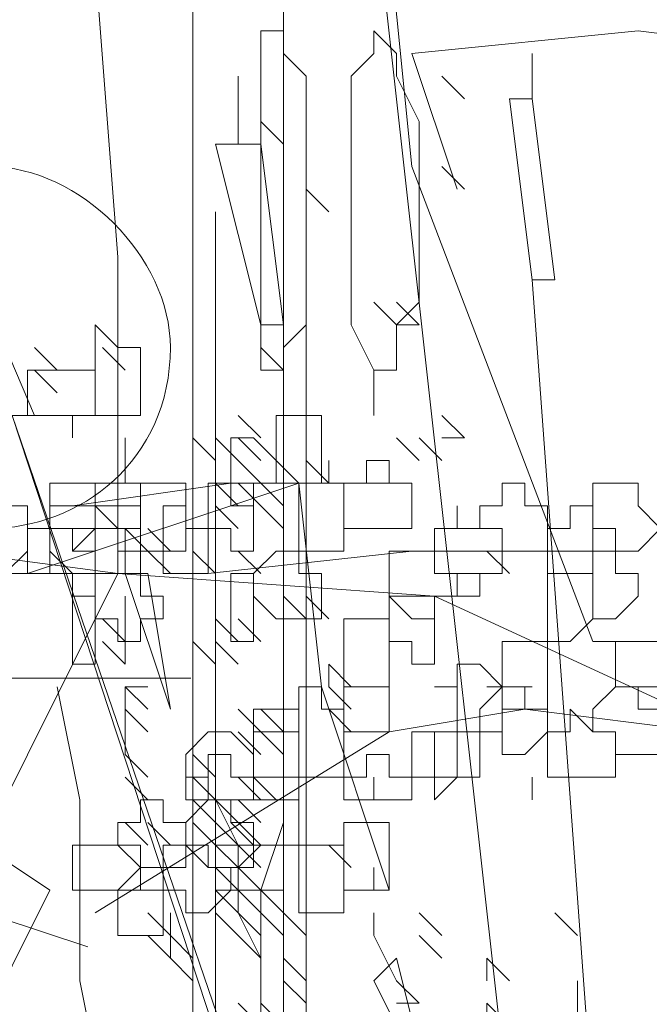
# Model space of a CAD drawing. Header units: millimetres. Extents: x 16698 to 93787, y -21104 to 39413.
# Tile 21 of 256: x 23123.8 to 23128.41, y 9750.85 to 9758.05. Entities that reach past the tile are written whole.
import ezdxf

# ---------------------------------------------------------------- set-up
doc = ezdxf.new("R2010")
doc.units = ezdxf.units.MM
doc.linetypes.add('HIDDEN', pattern=[9.525, 6.35, -3.175])
doc.layers.add('!MODUS_OPIS', color=3, linetype='Continuous', lineweight=13)
doc.layers.add('_MODUS - zielen', color=66, linetype='Continuous', lineweight=9)

msp = doc.modelspace()

# ---------------------------------------------------------------- linework, layer by layer
at = {"layer": '!MODUS_OPIS', "linetype": 'HIDDEN', "ltscale": 2}
msp.add_lwpolyline([(23639.40184, 9753.23322), (22997.375, 9753.23322)], dxfattribs=at)
at = {"layer": '_MODUS - zielen', "transparency": 33554687}
msp.add_line((23124.29758, 9751.26695), (23122.85758, 9751.74695), dxfattribs=at)
for points in [[(23127.99247, 9753.50207), (23126.66876, 9756.97681), (23126.5033, 9758.63144), (23126.99969, 9760.45154), (23127.82701, 9761.77525), (23128.48886, 9763.42988), (23128.65432, 9766.73915)], [(23124.51774, 9753.99846), (23124.51774, 9756.31495), (23124.35228, 9758.46598), (23123.85588, 9759.95515), (23123.85588, 9761.44432), (23122.36671, 9762.76803), (23120.87754, 9764.2572), (23119.38837, 9765.58091)], [(23125.06762, 9761.60978), (23125.06762, 9747.23322)], [(23125.72947, 9760.617), (23125.72947, 9747.23322)], [(23126.39132, 9758.96237), (23127.69456, 9747.23322)], [(23126.39132, 9758.96237), (23127.69456, 9747.23322)], [(23126.99969, 9756.81134), (23126.66876, 9757.80412), (23128.3234, 9757.96959), (23129.64711, 9757.80412), (23130.63989, 9756.64588), (23131.4672, 9755.15671)], [(23127.54957, 9757.80412), (23127.54957, 9757.4732), (23127.54957, 9757.4732)], [(23125.39854, 9757.63866), (23125.39854, 9757.14227), (23125.39854, 9757.14227)], [(23127.05318, 9757.4732), (23126.88771, 9757.63866), (23126.88771, 9757.63866)], [(23127.3841, 9757.4732), (23127.54957, 9756.14949), (23127.54957, 9756.14949)], [(23127.3841, 9757.4732), (23127.54957, 9757.4732), (23127.71503, 9756.14949), (23127.54957, 9756.14949)], [(23125.72947, 9757.14227), (23125.56401, 9757.30773), (23125.56401, 9757.30773)], [(23125.23308, 9757.14227), (23125.56401, 9755.81856), (23125.56401, 9755.81856)], [(23125.23308, 9757.14227), (23125.56401, 9757.14227), (23125.72947, 9755.81856), (23125.56401, 9755.81856)], [(23127.05318, 9756.81134), (23126.88771, 9756.97681), (23126.88771, 9756.97681)], [(23126.0604, 9756.64588), (23125.89493, 9756.81134), (23125.89493, 9756.81134)], [(23123.24752, 9756.64588), (23123.41298, 9756.31495), (23123.41298, 9756.31495), (23123.90937, 9755.15671), (23123.74391, 9755.15671)], [(23125.23308, 9756.64588), (23125.23308, 9747.23322)], [(23125.89493, 9756.64588), (23125.89493, 9747.23322)], [(23127.54957, 9756.14949), (23128.20198, 9747.23322)], [(23126.55679, 9755.81856), (23126.39132, 9755.98403), (23126.39132, 9755.98403)], [(23126.72225, 9755.81856), (23126.55679, 9755.98403), (23126.55679, 9755.98403)], [(23126.72225, 9755.81856), (23126.55679, 9755.98403), (23126.55679, 9755.98403)], [(23126.72225, 9755.81856), (23126.55679, 9755.98403), (23126.55679, 9755.98403)], [(23126.72225, 9755.81856), (23126.55679, 9755.81856), (23126.55679, 9755.81856)], [(23124.07484, 9755.48764), (23123.90937, 9755.6531), (23123.90937, 9755.6531)], [(23124.57123, 9755.48764), (23124.40576, 9755.6531), (23124.40576, 9755.6531)], [(23125.72947, 9755.48764), (23125.56401, 9755.6531), (23125.56401, 9755.6531)], [(23125.72947, 9755.48764), (23125.72947, 9755.6531), (23125.72947, 9755.6531)], [(23125.72947, 9755.48764), (23125.72947, 9755.6531), (23125.72947, 9755.6531)], [(23124.07484, 9755.32217), (23123.90937, 9755.48764), (23123.90937, 9755.48764)], [(23126.39132, 9755.32217), (23126.39132, 9755.48764), (23126.39132, 9755.48764)], [(23126.39132, 9755.15671), (23126.39132, 9755.32217), (23126.39132, 9755.32217)], [(23126.35032, 9747.23322), (23123.74391, 9755.15671), (23126.45458, 9747.23322)], [(23125.56401, 9754.99125), (23125.39854, 9755.15671), (23125.39854, 9755.15671)], [(23127.05318, 9754.99125), (23126.88771, 9755.15671), (23126.88771, 9755.15671)], [(23127.05318, 9754.99125), (23126.88771, 9755.15671), (23126.88771, 9755.15671)], [(23124.57123, 9754.82578), (23124.57123, 9754.99125), (23124.57123, 9754.99125)], [(23124.57123, 9754.82578), (23124.57123, 9754.99125), (23124.57123, 9754.99125)], [(23125.23308, 9754.82578), (23125.06762, 9754.99125), (23125.06762, 9754.99125)], [(23125.23308, 9754.82578), (23125.06762, 9754.99125), (23125.06762, 9754.99125)], [(23125.23308, 9754.82578), (23125.06762, 9754.99125), (23125.06762, 9754.99125)], [(23125.39854, 9754.82578), (23125.23308, 9754.99125), (23125.23308, 9754.99125)], [(23125.56401, 9754.82578), (23125.39854, 9754.99125), (23125.39854, 9754.99125)], [(23125.56401, 9754.82578), (23125.39854, 9754.99125), (23125.39854, 9754.99125)], [(23126.72225, 9754.82578), (23126.55679, 9754.99125), (23126.55679, 9754.99125)], [(23126.88771, 9754.82578), (23126.72225, 9754.99125), (23126.72225, 9754.99125)], [(23127.05318, 9754.99125), (23126.88771, 9754.99125), (23126.88771, 9754.99125)], [(23127.05318, 9754.99125), (23126.88771, 9754.99125), (23126.88771, 9754.99125)], [(23124.57123, 9754.66032), (23124.57123, 9754.82578), (23124.57123, 9754.82578)], [(23124.57123, 9754.66032), (23124.57123, 9754.82578), (23124.57123, 9754.82578)], [(23124.57123, 9754.66032), (23124.57123, 9754.82578), (23124.57123, 9754.82578)], [(23124.57123, 9754.66032), (23124.57123, 9754.82578), (23124.57123, 9754.82578)], [(23125.56401, 9754.66032), (23125.39854, 9754.82578), (23125.39854, 9754.82578)], [(23126.0604, 9754.66032), (23125.89493, 9754.82578), (23125.89493, 9754.82578)], [(23126.0604, 9754.66032), (23126.0604, 9754.82578), (23126.0604, 9754.82578)], [(23126.0604, 9754.66032), (23126.0604, 9754.82578), (23126.0604, 9754.82578)], [(23126.00691, 9753.17115), (23125.84145, 9754.66032), (23123.85588, 9753.99846)], [(23126.5033, 9754.66032), (23125.34506, 9754.66032), (23124.18681, 9754.49486)], [(23124.40576, 9754.66032), (23124.2403, 9754.66032), (23124.2403, 9754.66032)], [(23125.39854, 9754.49486), (23125.23308, 9754.66032), (23125.23308, 9754.66032)], [(23125.56401, 9754.66032), (23125.39854, 9754.66032), (23125.39854, 9754.66032)], [(23125.56401, 9754.49486), (23125.39854, 9754.66032), (23125.39854, 9754.66032)], [(23125.56401, 9754.49486), (23125.39854, 9754.66032), (23125.39854, 9754.66032)], [(23125.72947, 9754.49486), (23125.56401, 9754.66032), (23125.56401, 9754.66032)], [(23125.39854, 9754.32939), (23125.23308, 9754.49486), (23125.23308, 9754.49486)], [(23125.72947, 9754.32939), (23125.56401, 9754.49486), (23125.56401, 9754.49486)], [(23125.72947, 9754.32939), (23125.56401, 9754.49486), (23125.56401, 9754.49486)], [(23124.51774, 9753.99846), (23122.03579, 9754.32939), (23120.38115, 9753.17115)], [(23124.73669, 9754.16393), (23124.57123, 9754.32939), (23124.57123, 9754.32939)], [(23124.57123, 9754.32939), (23124.57123, 9753.99846), (23124.57123, 9753.99846)], [(23124.90215, 9754.16393), (23124.73669, 9754.32939), (23124.73669, 9754.32939)], [(23124.90215, 9754.16393), (23124.73669, 9754.32939), (23124.73669, 9754.32939)], [(23124.90215, 9754.16393), (23124.73669, 9754.32939), (23124.73669, 9754.32939)], [(23125.72947, 9754.16393), (23125.72947, 9754.32939), (23125.72947, 9754.32939)], [(23124.90215, 9753.99846), (23124.73669, 9754.16393), (23124.73669, 9754.16393)], [(23125.23308, 9753.99846), (23125.06762, 9754.16393), (23125.06762, 9754.16393)], [(23125.23308, 9753.99846), (23125.06762, 9754.16393), (23125.06762, 9754.16393)], [(23128.15793, 9754.16393), (23126.66876, 9754.16393), (23125.17959, 9753.99846)], [(23125.56401, 9753.99846), (23125.39854, 9754.16393), (23125.39854, 9754.16393)], [(23125.56401, 9753.99846), (23125.39854, 9754.16393), (23125.39854, 9754.16393)], [(23125.56401, 9753.99846), (23125.39854, 9754.16393), (23125.39854, 9754.16393)], [(23125.72947, 9753.99846), (23125.72947, 9754.16393), (23125.72947, 9754.16393)], [(23125.72947, 9753.99846), (23125.72947, 9754.16393), (23125.72947, 9754.16393)], [(23127.3841, 9753.99846), (23127.21864, 9754.16393), (23127.21864, 9754.16393)], [(23124.51774, 9753.99846), (23123.52496, 9752.0129), (23124.02135, 9751.68198), (23123.19403, 9750.02734), (23122.53218, 9749.03456)], [(23124.51774, 9753.99846), (23126.83423, 9753.833), (23128.98525, 9752.84022)], [(23124.57123, 9753.99846), (23124.90215, 9753.00568), (23124.90215, 9753.00568)], [(23124.57123, 9753.99846), (23124.73669, 9753.99846), (23124.90215, 9753.00568), (23124.90215, 9753.00568)], [(23124.57123, 9753.66754), (23124.57123, 9753.833), (23124.57123, 9753.833)], [(23125.89493, 9753.66754), (23125.72947, 9753.833), (23125.72947, 9753.833)], [(23125.89493, 9753.66754), (23125.72947, 9753.833), (23125.72947, 9753.833)], [(23126.0604, 9753.66754), (23125.89493, 9753.833), (23125.89493, 9753.833)], [(23126.0604, 9753.66754), (23125.89493, 9753.833), (23125.89493, 9753.833)], [(23124.57123, 9753.50207), (23124.40576, 9753.66754), (23124.40576, 9753.66754)], [(23124.57123, 9753.50207), (23124.57123, 9753.66754), (23124.57123, 9753.66754)], [(23124.57123, 9753.50207), (23124.57123, 9753.66754), (23124.57123, 9753.66754)], [(23124.57123, 9753.50207), (23124.57123, 9753.66754), (23124.57123, 9753.66754)], [(23125.39854, 9753.50207), (23125.23308, 9753.66754), (23125.23308, 9753.66754)], [(23125.56401, 9753.50207), (23125.39854, 9753.66754), (23125.39854, 9753.66754)], [(23125.56401, 9753.50207), (23125.39854, 9753.66754), (23125.39854, 9753.66754)], [(23125.56401, 9753.50207), (23125.39854, 9753.66754), (23125.39854, 9753.66754)], [(23124.57123, 9753.33661), (23124.40576, 9753.50207), (23124.40576, 9753.50207)], [(23124.57123, 9753.33661), (23124.57123, 9753.50207), (23124.57123, 9753.50207)], [(23124.57123, 9753.33661), (23124.57123, 9753.50207), (23124.57123, 9753.50207)], [(23125.23308, 9753.33661), (23125.06762, 9753.50207), (23125.06762, 9753.50207)], [(23125.39854, 9753.33661), (23125.23308, 9753.50207), (23125.23308, 9753.50207)], [(23125.39854, 9753.33661), (23125.23308, 9753.50207), (23125.23308, 9753.50207)], [(23127.99247, 9753.50207), (23129.31618, 9753.50207), (23129.31618, 9753.50207)], [(23126.22586, 9753.17115), (23126.0604, 9753.33661), (23126.0604, 9753.33661)], [(23126.0604, 9753.17115), (23126.0604, 9753.33661), (23126.0604, 9753.33661)], [(23126.22586, 9753.17115), (23126.0604, 9753.33661), (23126.0604, 9753.33661)], [(23124.87048, 9747.23322), (23124.73669, 9747.54539), (23124.73669, 9748.8691), (23124.40576, 9750.19281), (23124.2403, 9751.02012), (23124.2403, 9752.34383), (23124.07484, 9753.17115)], [(23124.73669, 9753.17115), (23124.57123, 9753.17115), (23124.57123, 9753.17115)], [(23124.57123, 9753.00568), (23124.57123, 9753.17115), (23124.57123, 9753.17115)], [(23124.73669, 9753.00568), (23124.57123, 9753.17115), (23124.57123, 9753.17115)], [(23124.73669, 9753.17115), (23124.57123, 9753.17115), (23124.57123, 9753.17115)], [(23124.57123, 9753.00568), (23124.57123, 9753.17115), (23124.57123, 9753.17115)], [(23124.73669, 9753.00568), (23124.57123, 9753.17115), (23124.57123, 9753.17115)], [(23124.73669, 9753.17115), (23124.57123, 9753.17115), (23124.57123, 9753.17115)], [(23124.57123, 9753.00568), (23124.57123, 9753.17115), (23124.57123, 9753.17115)], [(23124.73669, 9753.00568), (23124.57123, 9753.17115), (23124.57123, 9753.17115)], [(23124.73669, 9753.17115), (23124.57123, 9753.17115), (23124.57123, 9753.17115)], [(23124.57123, 9753.00568), (23124.57123, 9753.17115), (23124.57123, 9753.17115)], [(23124.73669, 9753.00568), (23124.57123, 9753.17115), (23124.57123, 9753.17115)], [(23126.5033, 9751.68198), (23126.00691, 9753.17115), (23126.00691, 9753.17115)], [(23126.22586, 9753.00568), (23126.0604, 9753.17115), (23126.0604, 9753.17115)], [(23127.3841, 9753.17115), (23127.21864, 9753.17115), (23127.21864, 9753.17115)], [(23127.54957, 9753.17115), (23127.3841, 9753.17115), (23127.3841, 9753.17115)], [(23127.54957, 9753.17115), (23127.3841, 9753.17115), (23127.3841, 9753.17115)], [(23127.49608, 9753.00568), (23126.5033, 9752.84022), (23124.35228, 9751.51651)], [(23124.73669, 9752.84022), (23124.57123, 9753.00568), (23124.57123, 9753.00568)], [(23124.57123, 9752.84022), (23124.57123, 9753.00568), (23124.57123, 9753.00568)], [(23125.56401, 9752.84022), (23125.39854, 9753.00568), (23125.39854, 9753.00568)], [(23125.56401, 9752.84022), (23125.39854, 9753.00568), (23125.39854, 9753.00568)], [(23125.56401, 9752.84022), (23125.39854, 9753.00568), (23125.39854, 9753.00568)], [(23125.72947, 9752.84022), (23125.56401, 9753.00568), (23125.56401, 9753.00568)], [(23125.72947, 9752.84022), (23125.56401, 9753.00568), (23125.56401, 9753.00568)], [(23126.22586, 9752.84022), (23126.0604, 9753.00568), (23126.0604, 9753.00568)], [(23126.22586, 9752.84022), (23126.0604, 9753.00568), (23126.0604, 9753.00568)], [(23128.81979, 9752.84022), (23127.49608, 9753.00568), (23127.49608, 9753.00568)], [(23124.57123, 9752.67476), (23124.57123, 9752.84022), (23124.57123, 9752.84022)], [(23125.56401, 9752.67476), (23125.39854, 9752.84022), (23125.39854, 9752.84022)], [(23125.72947, 9752.67476), (23125.56401, 9752.84022), (23125.56401, 9752.84022)], [(23125.72947, 9752.67476), (23125.56401, 9752.84022), (23125.56401, 9752.84022)], [(23124.73669, 9752.50929), (23124.57123, 9752.67476), (23124.57123, 9752.67476)], [(23124.73669, 9752.50929), (23124.57123, 9752.67476), (23124.57123, 9752.67476)], [(23125.23308, 9752.50929), (23125.06762, 9752.67476), (23125.06762, 9752.67476)], [(23125.23308, 9752.50929), (23125.06762, 9752.67476), (23125.06762, 9752.67476)], [(23125.23308, 9752.50929), (23125.06762, 9752.67476), (23125.06762, 9752.67476)], [(23124.73669, 9752.34383), (23124.57123, 9752.50929), (23124.57123, 9752.50929)], [(23125.23308, 9752.34383), (23125.06762, 9752.50929), (23125.06762, 9752.50929)], [(23125.56401, 9751.18559), (23125.39854, 9751.51651), (23125.39854, 9751.84744), (23125.39854, 9752.0129), (23125.23308, 9752.34383), (23125.23308, 9752.50929), (23125.23308, 9752.50929)], [(23125.56401, 9752.34383), (23125.39854, 9752.50929), (23125.39854, 9752.50929)], [(23125.56401, 9752.34383), (23125.39854, 9752.50929), (23125.39854, 9752.50929)], [(23125.56401, 9752.34383), (23125.39854, 9752.50929), (23125.39854, 9752.50929)], [(23126.39132, 9752.34383), (23126.39132, 9752.50929), (23126.39132, 9752.50929)], [(23127.54957, 9752.34383), (23127.54957, 9752.50929), (23127.54957, 9752.50929)], [(23125.23308, 9752.34383), (23125.06762, 9752.34383), (23125.06762, 9752.34383)], [(23125.23308, 9752.34383), (23125.06762, 9752.34383), (23125.06762, 9752.34383)], [(23125.23308, 9752.17837), (23125.06762, 9752.34383), (23125.06762, 9752.34383)], [(23125.23308, 9752.17837), (23125.06762, 9752.34383), (23125.06762, 9752.34383)], [(23125.23308, 9752.17837), (23125.06762, 9752.34383), (23125.06762, 9752.34383)], [(23125.23308, 9752.17837), (23125.06762, 9752.34383), (23125.06762, 9752.34383)], [(23125.39854, 9752.34383), (23125.23308, 9752.34383), (23125.23308, 9752.34383)], [(23125.39854, 9752.17837), (23125.23308, 9752.34383), (23125.23308, 9752.34383)], [(23125.39854, 9752.17837), (23125.23308, 9752.34383), (23125.23308, 9752.34383)], [(23125.56401, 9752.34383), (23125.39854, 9752.34383), (23125.39854, 9752.34383)], [(23125.56401, 9752.17837), (23125.39854, 9752.34383), (23125.39854, 9752.34383)], [(23125.56401, 9752.34383), (23125.39854, 9752.34383), (23125.39854, 9752.34383)], [(23125.56401, 9752.17837), (23125.39854, 9752.34383), (23125.39854, 9752.34383)], [(23125.56401, 9752.17837), (23125.39854, 9752.34383), (23125.39854, 9752.34383)], [(23124.73669, 9752.0129), (23124.57123, 9752.17837), (23124.57123, 9752.17837)], [(23124.73669, 9752.0129), (23124.57123, 9752.17837), (23124.57123, 9752.17837)], [(23124.90215, 9752.0129), (23124.73669, 9752.17837), (23124.73669, 9752.17837)], [(23124.90215, 9752.0129), (23124.73669, 9752.17837), (23124.73669, 9752.17837)], [(23124.90215, 9752.0129), (23124.73669, 9752.17837), (23124.73669, 9752.17837)], [(23125.23308, 9752.0129), (23125.06762, 9752.17837), (23125.06762, 9752.17837)], [(23125.23308, 9752.0129), (23125.06762, 9752.17837), (23125.06762, 9752.17837)], [(23125.23308, 9750.19281), (23125.56401, 9750.52373), (23125.56401, 9750.85466), (23125.56401, 9751.02012), (23125.56401, 9751.35105), (23125.56401, 9751.68198), (23125.72947, 9752.17837)], [(23125.39854, 9752.0129), (23125.23308, 9752.17837), (23125.23308, 9752.17837)], [(23125.39854, 9752.0129), (23125.23308, 9752.17837), (23125.23308, 9752.17837)], [(23125.39854, 9752.0129), (23125.23308, 9752.17837), (23125.23308, 9752.17837)], [(23125.56401, 9752.0129), (23125.39854, 9752.17837), (23125.39854, 9752.17837)], [(23125.56401, 9752.0129), (23125.39854, 9752.17837), (23125.39854, 9752.17837)], [(23125.56401, 9752.0129), (23125.39854, 9752.17837), (23125.39854, 9752.17837)], [(23125.72947, 9752.0129), (23125.72947, 9752.17837), (23125.72947, 9752.17837)], [(23125.39854, 9752.0129), (23125.23308, 9752.0129), (23125.23308, 9752.0129)], [(23125.39854, 9751.84744), (23125.23308, 9752.0129), (23125.23308, 9752.0129)], [(23125.56401, 9752.0129), (23125.39854, 9752.0129), (23125.39854, 9752.0129)], [(23125.56401, 9751.84744), (23125.39854, 9752.0129), (23125.39854, 9752.0129)], [(23125.39854, 9751.84744), (23125.56401, 9752.0129), (23125.56401, 9752.0129)], [(23125.56401, 9752.0129), (23125.39854, 9752.0129), (23125.39854, 9752.0129)], [(23125.72947, 9752.0129), (23125.56401, 9752.0129), (23125.56401, 9752.0129)], [(23126.22586, 9751.84744), (23126.0604, 9752.0129), (23126.0604, 9752.0129)], [(23125.39854, 9751.68198), (23125.23308, 9751.84744), (23125.23308, 9751.84744)], [(23125.39854, 9751.68198), (23125.23308, 9751.84744), (23125.23308, 9751.84744)], [(23125.56401, 9751.68198), (23125.39854, 9751.84744), (23125.39854, 9751.84744)], [(23126.39132, 9751.68198), (23126.39132, 9751.84744), (23126.39132, 9751.84744)], [(23124.90215, 9751.68198), (23124.73669, 9751.68198), (23124.73669, 9751.68198)], [(23125.39854, 9751.68198), (23125.23308, 9751.68198), (23125.23308, 9751.68198)], [(23125.39854, 9751.51651), (23125.23308, 9751.68198), (23125.23308, 9751.68198)], [(23125.39854, 9751.68198), (23125.23308, 9751.68198), (23125.23308, 9751.68198)], [(23125.56401, 9751.68198), (23125.39854, 9751.68198), (23125.39854, 9751.68198)], [(23125.56401, 9751.51651), (23125.39854, 9751.68198), (23125.39854, 9751.68198)], [(23125.56401, 9751.68198), (23125.39854, 9751.68198), (23125.39854, 9751.68198)], [(23125.56401, 9751.51651), (23125.39854, 9751.68198), (23125.39854, 9751.68198)], [(23125.56401, 9751.68198), (23125.39854, 9751.68198), (23125.39854, 9751.68198)], [(23125.72947, 9751.68198), (23125.56401, 9751.68198), (23125.56401, 9751.68198)], [(23125.72947, 9751.51651), (23125.56401, 9751.68198), (23125.56401, 9751.68198)], [(23124.90215, 9751.35105), (23124.73669, 9751.51651), (23124.73669, 9751.51651)], [(23124.90215, 9751.35105), (23124.90215, 9751.51651), (23124.90215, 9751.51651)], [(23125.39854, 9751.35105), (23125.23308, 9751.51651), (23125.23308, 9751.51651)], [(23125.56401, 9751.35105), (23125.39854, 9751.51651), (23125.39854, 9751.51651)], [(23125.56401, 9751.35105), (23125.39854, 9751.51651), (23125.39854, 9751.51651)], [(23125.56401, 9751.35105), (23125.39854, 9751.51651), (23125.39854, 9751.51651)], [(23125.56401, 9751.35105), (23125.39854, 9751.51651), (23125.39854, 9751.51651)], [(23125.56401, 9751.35105), (23125.39854, 9751.51651), (23125.39854, 9751.51651)], [(23125.56401, 9751.35105), (23125.39854, 9751.51651), (23125.39854, 9751.51651)], [(23125.56401, 9751.35105), (23125.39854, 9751.51651), (23125.39854, 9751.51651)], [(23125.72947, 9751.35105), (23125.56401, 9751.51651), (23125.56401, 9751.51651)], [(23125.72947, 9751.35105), (23125.56401, 9751.51651), (23125.56401, 9751.51651)], [(23125.72947, 9751.35105), (23125.56401, 9751.51651), (23125.56401, 9751.51651)], [(23125.89493, 9751.35105), (23125.72947, 9751.51651), (23125.72947, 9751.51651)], [(23125.89493, 9751.35105), (23125.72947, 9751.51651), (23125.72947, 9751.51651)], [(23125.89493, 9751.35105), (23125.72947, 9751.51651), (23125.72947, 9751.51651)], [(23126.39132, 9751.35105), (23126.39132, 9751.51651), (23126.39132, 9751.51651)], [(23126.88771, 9751.35105), (23126.72225, 9751.51651), (23126.72225, 9751.51651)], [(23127.88049, 9751.35105), (23127.71503, 9751.51651), (23127.71503, 9751.51651)], [(23127.88049, 9751.35105), (23127.71503, 9751.51651), (23127.71503, 9751.51651)], [(23127.88049, 9751.35105), (23127.71503, 9751.51651), (23127.71503, 9751.51651)], [(23127.88049, 9751.35105), (23127.71503, 9751.51651), (23127.71503, 9751.51651)], [(23127.88049, 9751.35105), (23127.71503, 9751.51651), (23127.71503, 9751.51651)], [(23127.88049, 9751.35105), (23127.71503, 9751.51651), (23127.71503, 9751.51651)], [(23127.88049, 9751.35105), (23127.71503, 9751.51651), (23127.71503, 9751.51651)], [(23127.88049, 9751.35105), (23127.71503, 9751.51651), (23127.71503, 9751.51651)], [(23127.88049, 9751.35105), (23127.71503, 9751.51651), (23127.71503, 9751.51651)], [(23127.88049, 9751.35105), (23127.71503, 9751.51651), (23127.71503, 9751.51651)], [(23127.88049, 9751.35105), (23127.71503, 9751.51651), (23127.71503, 9751.51651)], [(23127.88049, 9751.35105), (23127.71503, 9751.51651), (23127.71503, 9751.51651)], [(23124.90215, 9751.18559), (23124.73669, 9751.35105), (23124.73669, 9751.35105)], [(23124.90215, 9751.18559), (23124.90215, 9751.35105), (23124.90215, 9751.35105)], [(23125.06762, 9751.18559), (23124.90215, 9751.35105), (23124.90215, 9751.35105)], [(23124.90215, 9751.18559), (23124.90215, 9751.35105), (23124.90215, 9751.35105)], [(23125.06762, 9751.18559), (23124.90215, 9751.35105), (23124.90215, 9751.35105)], [(23125.06762, 9751.18559), (23124.90215, 9751.35105), (23124.90215, 9751.35105)], [(23125.56401, 9751.18559), (23125.39854, 9751.35105), (23125.39854, 9751.35105)], [(23126.39132, 9751.35105), (23126.55679, 9751.02012), (23126.55679, 9751.02012)], [(23126.88771, 9751.18559), (23126.72225, 9751.35105), (23126.72225, 9751.35105)], [(23125.06762, 9751.02012), (23124.90215, 9751.18559), (23124.90215, 9751.18559)], [(23125.89493, 9751.02012), (23125.72947, 9751.18559), (23125.72947, 9751.18559)], [(23125.89493, 9751.02012), (23125.72947, 9751.18559), (23125.72947, 9751.18559)], [(23126.39132, 9751.02012), (23126.55679, 9751.18559), (23126.72225, 9750.52373), (23126.72225, 9750.35827)], [(23127.3841, 9751.02012), (23127.21864, 9751.18559), (23127.21864, 9751.18559)], [(23127.3841, 9751.02012), (23127.21864, 9751.18559), (23127.21864, 9751.18559)], [(23127.3841, 9751.02012), (23127.21864, 9751.18559), (23127.21864, 9751.18559)], [(23127.21864, 9751.02012), (23127.21864, 9751.18559), (23127.21864, 9751.18559)], [(23127.3841, 9751.02012), (23127.21864, 9751.18559), (23127.21864, 9751.18559)], [(23125.89493, 9750.85466), (23125.72947, 9751.02012), (23125.72947, 9751.02012)], [(23126.39132, 9751.02012), (23126.72225, 9750.35827), (23126.72225, 9750.35827)], [(23126.72225, 9750.85466), (23126.55679, 9751.02012), (23126.55679, 9751.02012)], [(23126.72225, 9750.85466), (23126.55679, 9751.02012), (23126.55679, 9751.02012)], [(23127.88049, 9751.02012), (23127.88049, 9747.37993), (23127.88049, 9747.37993)], [(23125.56401, 9750.6892), (23125.39854, 9750.85466), (23125.39854, 9750.85466)], [(23125.72947, 9750.6892), (23125.56401, 9750.85466), (23125.56401, 9750.85466)], [(23126.72225, 9750.85466), (23126.55679, 9750.85466), (23126.55679, 9750.85466)], [(23127.3841, 9750.6892), (23127.21864, 9750.85466), (23127.21864, 9750.85466)], [(23127.21864, 9750.6892), (23127.21864, 9750.85466), (23127.21864, 9750.85466)], [(23127.3841, 9750.6892), (23127.21864, 9750.85466), (23127.21864, 9750.85466)]]:
    msp.add_lwpolyline(points, dxfattribs=at)
for points in [[(23125.72947, 9757.96959), (23125.56401, 9757.96959), (23125.56401, 9757.80412), (23125.56401, 9757.63866), (23125.56401, 9757.4732), (23125.56401, 9757.30773), (23125.56401, 9756.97681), (23125.56401, 9756.64588), (23125.56401, 9756.48042), (23125.56401, 9756.31495), (23125.56401, 9755.98403), (23125.56401, 9755.81856), (23125.56401, 9755.6531), (23125.56401, 9755.48764), (23125.72947, 9755.48764), (23125.72947, 9755.48764), (23125.72947, 9755.48764), (23125.72947, 9755.6531), (23125.89493, 9755.81856), (23125.89493, 9755.98403), (23125.89493, 9756.31495), (23125.89493, 9756.48042), (23125.89493, 9756.64588), (23125.89493, 9756.97681), (23125.89493, 9757.30773), (23125.89493, 9757.4732), (23125.89493, 9757.63866), (23125.72947, 9757.80412)], [(23126.39132, 9757.96959), (23126.39132, 9757.96959), (23126.39132, 9757.80412), (23126.39132, 9757.80412), (23126.22586, 9757.63866), (23126.22586, 9757.30773), (23126.22586, 9757.14227), (23126.22586, 9756.97681), (23126.22586, 9756.64588), (23126.22586, 9756.31495), (23126.22586, 9756.14949), (23126.22586, 9755.98403), (23126.22586, 9755.81856), (23126.39132, 9755.48764), (23126.39132, 9755.48764), (23126.39132, 9755.32217), (23126.39132, 9755.48764), (23126.55679, 9755.48764), (23126.55679, 9755.48764), (23126.55679, 9755.81856), (23126.72225, 9755.98403), (23126.72225, 9756.14949), (23126.72225, 9756.31495), (23126.72225, 9756.64588), (23126.72225, 9756.97681), (23126.72225, 9757.14227), (23126.72225, 9757.30773), (23126.55679, 9757.63866), (23126.55679, 9757.80412), (23126.55679, 9757.80412)], [(23124.35228, 9755.6531), (23124.35228, 9755.6531), (23124.35228, 9755.48764), (23124.35228, 9755.48764), (23124.35228, 9755.32217), (23124.35228, 9755.32217), (23124.35228, 9755.15671), (23124.51774, 9755.15671), (23124.6832, 9755.15671), (23124.6832, 9755.32217), (23124.6832, 9755.48764), (23124.6832, 9755.48764), (23124.6832, 9755.6531), (23124.51774, 9755.6531), (23124.35228, 9755.81856)], [(23124.02135, 9755.48764), (23124.02135, 9755.48764), (23123.85588, 9755.48764), (23123.85588, 9755.32217), (23123.85588, 9755.15671), (23124.02135, 9755.15671), (23124.02135, 9755.15671), (23124.18681, 9755.15671), (23124.18681, 9754.99125), (23124.18681, 9754.99125), (23124.18681, 9755.15671), (23124.35228, 9755.15671), (23124.35228, 9755.15671), (23124.35228, 9755.32217), (23124.35228, 9755.48764), (23124.18681, 9755.48764), (23124.18681, 9755.48764), (23124.18681, 9755.48764)], [(23125.84145, 9755.15671), (23125.67598, 9755.15671), (23125.67598, 9754.99125), (23125.67598, 9754.99125), (23125.67598, 9754.82578), (23125.84145, 9754.66032), (23125.84145, 9754.66032), (23126.00691, 9754.66032), (23126.00691, 9754.82578), (23126.00691, 9754.99125), (23126.00691, 9754.99125), (23126.00691, 9755.15671)], [(23125.34506, 9754.99125), (23125.34506, 9754.99125), (23125.34506, 9754.99125), (23125.34506, 9754.82578), (23125.34506, 9754.66032), (23125.34506, 9754.66032), (23125.34506, 9754.49486), (23125.51052, 9754.49486), (23125.51052, 9754.49486), (23125.51052, 9754.66032), (23125.67598, 9754.66032), (23125.67598, 9754.66032), (23125.67598, 9754.82578), (23125.51052, 9754.99125), (23125.51052, 9754.99125)], [(23126.33784, 9754.82578), (23126.33784, 9754.66032), (23126.17237, 9754.66032), (23126.17237, 9754.66032), (23126.17237, 9754.49486), (23126.17237, 9754.32939), (23126.33784, 9754.32939), (23126.33784, 9754.32939), (23126.5033, 9754.32939), (23126.5033, 9754.32939), (23126.5033, 9754.32939), (23126.66876, 9754.32939), (23126.66876, 9754.49486), (23126.66876, 9754.66032), (23126.5033, 9754.66032), (23126.5033, 9754.66032), (23126.5033, 9754.66032), (23126.5033, 9754.82578)], [(23123.52496, 9754.66032), (23123.52496, 9754.49486), (23123.52496, 9754.32939), (23123.52496, 9754.32939), (23123.52496, 9754.16393), (23123.52496, 9754.16393), (23123.52496, 9753.99846), (23123.69042, 9753.99846), (23123.85588, 9754.16393), (23123.85588, 9754.32939), (23123.85588, 9754.32939), (23123.85588, 9754.49486), (23123.69042, 9754.49486), (23123.69042, 9754.66032)], [(23124.18681, 9754.66032), (23124.02135, 9754.66032), (23124.02135, 9754.66032), (23124.02135, 9754.49486), (23124.02135, 9754.32939), (23124.18681, 9754.32939), (23124.18681, 9754.32939), (23124.18681, 9754.16393), (23124.35228, 9754.32939), (23124.35228, 9754.32939), (23124.35228, 9754.49486), (23124.35228, 9754.49486), (23124.35228, 9754.66032)], [(23124.35228, 9754.66032), (23124.35228, 9754.66032), (23124.35228, 9754.66032), (23124.35228, 9754.49486), (23124.35228, 9754.32939), (23124.35228, 9754.32939), (23124.35228, 9754.32939), (23124.51774, 9754.32939), (23124.51774, 9754.16393), (23124.6832, 9754.16393), (23124.6832, 9754.32939), (23124.6832, 9754.32939), (23124.6832, 9754.32939), (23124.6832, 9754.49486), (23124.6832, 9754.66032), (23124.6832, 9754.66032), (23124.51774, 9754.66032)], [(23124.6832, 9754.66032), (23124.6832, 9754.66032), (23124.6832, 9754.49486), (23124.6832, 9754.32939), (23124.6832, 9754.32939), (23124.6832, 9754.16393), (23124.84867, 9754.16393), (23125.01413, 9754.16393), (23125.01413, 9754.32939), (23125.01413, 9754.32939), (23125.01413, 9754.32939), (23125.01413, 9754.32939), (23125.01413, 9754.49486), (23125.01413, 9754.66032), (23124.84867, 9754.66032)], [(23125.34506, 9754.66032), (23125.17959, 9754.66032), (23125.17959, 9754.49486), (23125.17959, 9754.32939), (23125.17959, 9754.32939), (23125.34506, 9754.32939), (23125.34506, 9754.16393), (23125.34506, 9754.16393), (23125.51052, 9754.16393), (23125.51052, 9754.32939), (23125.51052, 9754.32939), (23125.51052, 9754.32939), (23125.51052, 9754.49486), (23125.51052, 9754.49486), (23125.51052, 9754.66032)], [(23125.84145, 9754.66032), (23125.84145, 9754.49486), (23125.84145, 9754.32939), (23125.84145, 9754.32939), (23125.84145, 9754.16393), (23126.00691, 9754.16393), (23126.17237, 9754.16393), (23126.17237, 9754.16393), (23126.17237, 9754.32939), (23126.17237, 9754.32939), (23126.17237, 9754.49486), (23126.17237, 9754.66032), (23126.00691, 9754.66032)], [(23127.33062, 9754.66032), (23127.33062, 9754.49486), (23127.16515, 9754.49486), (23127.16515, 9754.32939), (23127.33062, 9754.32939), (23127.33062, 9754.16393), (23127.33062, 9754.16393), (23127.49608, 9754.16393), (23127.66154, 9754.16393), (23127.66154, 9754.32939), (23127.66154, 9754.32939), (23127.66154, 9754.49486), (23127.49608, 9754.49486), (23127.49608, 9754.66032)], [(23128.15793, 9754.66032), (23127.99247, 9754.66032), (23127.99247, 9754.49486), (23127.99247, 9754.32939), (23127.99247, 9754.32939), (23128.15793, 9754.32939), (23128.15793, 9754.16393), (23128.15793, 9754.16393), (23128.3234, 9754.16393), (23128.48886, 9754.32939), (23128.48886, 9754.32939), (23128.3234, 9754.49486), (23128.3234, 9754.66032)], [(23123.69042, 9754.49486), (23123.69042, 9754.32939), (23123.52496, 9754.32939), (23123.52496, 9754.32939), (23123.69042, 9754.16393), (23123.69042, 9753.99846), (23123.85588, 9753.99846), (23123.85588, 9753.99846), (23124.02135, 9753.99846), (23124.02135, 9754.16393), (23124.02135, 9754.32939), (23124.02135, 9754.32939), (23123.85588, 9754.32939), (23123.85588, 9754.49486), (23123.85588, 9754.49486)], [(23124.18681, 9754.49486), (23124.02135, 9754.49486), (23124.02135, 9754.32939), (23124.02135, 9754.32939), (23124.02135, 9754.16393), (23124.18681, 9753.99846), (23124.18681, 9753.99846), (23124.35228, 9753.99846), (23124.35228, 9754.16393), (23124.35228, 9754.16393), (23124.35228, 9754.32939), (23124.35228, 9754.32939), (23124.35228, 9754.49486)], [(23124.35228, 9754.32939), (23124.18681, 9754.32939), (23124.18681, 9754.16393), (23124.35228, 9754.16393), (23124.35228, 9753.99846), (23124.35228, 9753.99846), (23124.51774, 9753.99846), (23124.6832, 9753.99846), (23124.6832, 9754.16393), (23124.6832, 9754.32939), (23124.51774, 9754.32939), (23124.35228, 9754.49486)], [(23124.35228, 9754.49486), (23124.35228, 9754.49486), (23124.35228, 9754.32939), (23124.35228, 9754.32939), (23124.35228, 9754.16393), (23124.35228, 9753.99846), (23124.51774, 9753.99846), (23124.6832, 9753.99846), (23124.6832, 9754.16393), (23124.6832, 9754.32939), (23124.6832, 9754.32939), (23124.6832, 9754.49486), (23124.51774, 9754.49486)], [(23125.01413, 9754.49486), (23124.84867, 9754.49486), (23124.84867, 9754.32939), (23124.84867, 9754.32939), (23124.84867, 9754.16393), (23124.84867, 9753.99846), (23125.01413, 9753.99846), (23125.01413, 9753.99846), (23125.01413, 9753.99846), (23125.01413, 9753.99846), (23125.17959, 9753.99846), (23125.17959, 9754.16393), (23125.17959, 9754.32939), (23125.17959, 9754.32939), (23125.01413, 9754.32939)], [(23126.99969, 9754.32939), (23126.83423, 9754.32939), (23126.83423, 9754.32939), (23126.83423, 9754.16393), (23126.83423, 9753.99846), (23126.99969, 9753.99846), (23126.99969, 9753.99846), (23126.99969, 9753.99846), (23127.16515, 9753.99846), (23127.16515, 9753.99846), (23127.33062, 9753.99846), (23127.33062, 9754.16393), (23127.33062, 9754.32939), (23127.16515, 9754.32939), (23127.16515, 9754.32939), (23126.99969, 9754.32939), (23126.99969, 9754.49486), (23126.99969, 9754.49486)], [(23127.82701, 9754.32939), (23127.66154, 9754.32939), (23127.66154, 9754.32939), (23127.66154, 9754.16393), (23127.66154, 9753.99846), (23127.82701, 9753.99846), (23127.82701, 9753.99846), (23127.99247, 9753.99846), (23127.99247, 9753.99846), (23127.99247, 9753.99846), (23127.99247, 9754.16393), (23127.99247, 9754.32939), (23127.99247, 9754.32939), (23127.99247, 9754.32939), (23127.99247, 9754.49486), (23127.82701, 9754.49486)], [(23124.02135, 9754.32939), (23124.02135, 9754.32939), (23123.85588, 9754.32939), (23123.85588, 9754.16393), (23123.85588, 9753.99846), (23124.02135, 9753.99846), (23124.18681, 9753.99846), (23124.18681, 9753.833), (23124.18681, 9753.833), (23124.18681, 9753.99846), (23124.35228, 9753.99846), (23124.35228, 9753.99846), (23124.35228, 9754.16393), (23124.35228, 9754.32939), (23124.18681, 9754.32939), (23124.18681, 9754.32939), (23124.18681, 9754.32939)], [(23126.99969, 9754.32939), (23126.99969, 9754.32939), (23126.83423, 9754.32939), (23126.83423, 9754.16393), (23126.83423, 9753.99846), (23126.99969, 9753.99846), (23126.99969, 9753.99846), (23126.99969, 9753.99846), (23126.99969, 9753.833), (23127.16515, 9753.833), (23127.16515, 9753.99846), (23127.33062, 9753.99846), (23127.33062, 9753.99846), (23127.33062, 9754.16393), (23127.33062, 9754.32939), (23127.16515, 9754.32939), (23127.16515, 9754.32939)], [(23125.67598, 9754.16393), (23125.51052, 9753.99846), (23125.51052, 9753.99846), (23125.51052, 9753.833), (23125.67598, 9753.66754), (23125.84145, 9753.66754), (23125.84145, 9753.66754), (23125.84145, 9753.66754), (23125.84145, 9753.66754), (23126.00691, 9753.66754), (23126.00691, 9753.833), (23126.00691, 9753.99846), (23125.84145, 9753.99846), (23125.84145, 9754.16393)], [(23126.66876, 9754.16393), (23126.5033, 9754.16393), (23126.5033, 9753.99846), (23126.5033, 9753.99846), (23126.5033, 9753.833), (23126.66876, 9753.66754), (23126.83423, 9753.66754), (23126.83423, 9753.66754), (23126.83423, 9753.833), (23126.99969, 9753.833), (23126.99969, 9753.99846), (23126.83423, 9753.99846), (23126.83423, 9754.16393), (23126.83423, 9754.16393)], [(23127.99247, 9754.16393), (23127.99247, 9754.16393), (23127.99247, 9753.99846), (23127.99247, 9753.99846), (23127.99247, 9753.833), (23127.99247, 9753.833), (23127.99247, 9753.66754), (23128.15793, 9753.66754), (23128.15793, 9753.66754), (23128.3234, 9753.833), (23128.3234, 9753.99846), (23128.3234, 9753.99846), (23128.15793, 9753.99846), (23128.15793, 9754.16393), (23128.15793, 9754.16393)], [(23124.51774, 9753.99846), (23124.35228, 9753.99846), (23124.35228, 9753.833), (23124.35228, 9753.66754), (23124.35228, 9753.66754), (23124.51774, 9753.66754), (23124.51774, 9753.50207), (23124.6832, 9753.50207), (23124.6832, 9753.50207), (23124.6832, 9753.66754), (23124.84867, 9753.66754), (23124.84867, 9753.66754), (23124.84867, 9753.833), (23124.6832, 9753.833), (23124.6832, 9753.99846), (23124.6832, 9753.99846)], [(23125.34506, 9753.99846), (23125.34506, 9753.99846), (23125.34506, 9753.833), (23125.34506, 9753.66754), (23125.34506, 9753.66754), (23125.34506, 9753.50207), (23125.51052, 9753.50207), (23125.51052, 9753.50207), (23125.51052, 9753.66754), (23125.51052, 9753.66754), (23125.51052, 9753.833), (23125.51052, 9753.99846), (23125.51052, 9753.99846)], [(23127.66154, 9753.99846), (23127.66154, 9753.99846), (23127.66154, 9753.833), (23127.66154, 9753.66754), (23127.66154, 9753.66754), (23127.66154, 9753.66754), (23127.66154, 9753.50207), (23127.82701, 9753.50207), (23127.99247, 9753.66754), (23127.99247, 9753.66754), (23127.99247, 9753.833), (23127.99247, 9753.99846), (23127.82701, 9753.99846), (23127.82701, 9753.99846)], [(23124.18681, 9753.833), (23124.18681, 9753.66754), (23124.18681, 9753.66754), (23124.18681, 9753.50207), (23124.18681, 9753.50207), (23124.18681, 9753.50207), (23124.18681, 9753.33661), (23124.35228, 9753.33661), (23124.35228, 9753.50207), (23124.35228, 9753.50207), (23124.35228, 9753.66754), (23124.35228, 9753.66754), (23124.35228, 9753.66754), (23124.35228, 9753.833)], [(23126.5033, 9753.833), (23126.5033, 9753.66754), (23126.5033, 9753.66754), (23126.5033, 9753.66754), (23126.5033, 9753.50207), (23126.5033, 9753.50207), (23126.5033, 9753.50207), (23126.66876, 9753.50207), (23126.66876, 9753.33661), (23126.83423, 9753.33661), (23126.83423, 9753.50207), (23126.83423, 9753.50207), (23126.83423, 9753.50207), (23126.83423, 9753.66754), (23126.83423, 9753.66754), (23126.83423, 9753.833), (23126.66876, 9753.833)], [(23126.17237, 9753.66754), (23126.17237, 9753.66754), (23126.17237, 9753.50207), (23126.17237, 9753.50207), (23126.17237, 9753.33661), (23126.17237, 9753.17115), (23126.33784, 9753.17115), (23126.5033, 9753.17115), (23126.5033, 9753.33661), (23126.5033, 9753.50207), (23126.5033, 9753.50207), (23126.5033, 9753.66754), (23126.33784, 9753.66754)], [(23127.33062, 9753.50207), (23127.33062, 9753.50207), (23127.33062, 9753.50207), (23127.33062, 9753.33661), (23127.33062, 9753.17115), (23127.33062, 9753.17115), (23127.33062, 9753.17115), (23127.33062, 9753.00568), (23127.49608, 9753.00568), (23127.66154, 9753.00568), (23127.66154, 9753.17115), (23127.66154, 9753.17115), (23127.66154, 9753.17115), (23127.66154, 9753.33661), (23127.66154, 9753.33661), (23127.66154, 9753.50207), (23127.49608, 9753.50207), (23127.49608, 9753.50207)], [(23128.15793, 9753.50207), (23128.15793, 9753.50207), (23128.15793, 9753.50207), (23128.15793, 9753.33661), (23128.15793, 9753.17115), (23128.15793, 9753.17115), (23128.15793, 9753.17115), (23128.3234, 9753.17115), (23128.48886, 9753.17115), (23128.48886, 9753.17115), (23128.48886, 9753.33661), (23128.48886, 9753.50207), (23128.3234, 9753.50207)], [(23126.99969, 9753.33661), (23126.99969, 9753.17115), (23126.83423, 9753.17115), (23126.99969, 9753.17115), (23126.99969, 9753.00568), (23126.99969, 9752.84022), (23126.99969, 9752.84022), (23127.16515, 9752.84022), (23127.33062, 9752.84022), (23127.33062, 9753.00568), (23127.33062, 9753.17115), (23127.33062, 9753.17115), (23127.16515, 9753.33661)], [(23125.84145, 9753.17115), (23125.84145, 9753.00568), (23125.84145, 9753.00568), (23125.84145, 9752.84022), (23125.84145, 9752.84022), (23125.84145, 9752.67476), (23125.84145, 9752.67476), (23125.84145, 9752.50929), (23126.00691, 9752.50929), (23126.17237, 9752.50929), (23126.17237, 9752.67476), (23126.17237, 9752.84022), (23126.17237, 9752.84022), (23126.17237, 9752.84022), (23126.17237, 9753.00568), (23126.00691, 9753.00568), (23126.00691, 9753.17115)], [(23126.17237, 9753.17115), (23126.17237, 9753.17115), (23126.17237, 9753.17115), (23126.17237, 9753.00568), (23126.17237, 9752.84022), (23126.17237, 9752.84022), (23126.33784, 9752.84022), (23126.5033, 9752.84022), (23126.5033, 9752.84022), (23126.5033, 9752.84022), (23126.5033, 9753.00568), (23126.5033, 9753.17115), (23126.5033, 9753.17115), (23126.33784, 9753.17115)], [(23127.33062, 9753.17115), (23127.16515, 9753.00568), (23127.16515, 9752.84022), (23127.16515, 9752.84022), (23127.33062, 9752.84022), (23127.33062, 9752.67476), (23127.33062, 9752.67476), (23127.49608, 9752.67476), (23127.66154, 9752.84022), (23127.66154, 9752.84022), (23127.66154, 9753.00568), (23127.49608, 9753.00568), (23127.49608, 9753.17115)], [(23128.15793, 9753.17115), (23127.99247, 9753.00568), (23127.99247, 9752.84022), (23127.99247, 9752.84022), (23128.15793, 9752.84022), (23128.15793, 9752.67476), (23128.15793, 9752.67476), (23128.3234, 9752.67476), (23128.48886, 9752.67476), (23128.48886, 9752.84022), (23128.48886, 9752.84022), (23128.48886, 9753.00568), (23128.3234, 9753.00568), (23128.3234, 9753.17115)], [(23125.51052, 9753.00568), (23125.51052, 9753.00568), (23125.51052, 9752.84022), (23125.51052, 9752.84022), (23125.51052, 9752.67476), (23125.51052, 9752.50929), (23125.51052, 9752.50929), (23125.67598, 9752.50929), (23125.84145, 9752.50929), (23125.84145, 9752.67476), (23125.84145, 9752.67476), (23125.84145, 9752.84022), (23125.84145, 9752.84022), (23125.84145, 9752.84022), (23125.84145, 9753.00568), (23125.67598, 9753.00568)], [(23126.99969, 9752.84022), (23126.83423, 9752.84022), (23126.83423, 9752.84022), (23126.83423, 9752.67476), (23126.83423, 9752.50929), (23126.99969, 9752.50929), (23126.99969, 9752.50929), (23126.99969, 9752.50929), (23127.16515, 9752.50929), (23127.16515, 9752.50929), (23127.16515, 9752.67476), (23127.16515, 9752.84022), (23127.16515, 9752.84022), (23126.99969, 9752.84022), (23126.99969, 9753.00568)], [(23127.82701, 9752.84022), (23127.66154, 9752.84022), (23127.66154, 9752.84022), (23127.66154, 9752.67476), (23127.66154, 9752.50929), (23127.82701, 9752.50929), (23127.82701, 9752.50929), (23127.99247, 9752.50929), (23127.99247, 9752.50929), (23127.99247, 9752.50929), (23128.15793, 9752.50929), (23128.15793, 9752.67476), (23128.15793, 9752.84022), (23127.99247, 9752.84022), (23127.99247, 9752.84022), (23127.99247, 9752.84022), (23127.82701, 9753.00568)], [(23125.17959, 9752.84022), (23125.01413, 9752.67476), (23125.01413, 9752.50929), (23125.17959, 9752.50929), (23125.17959, 9752.34383), (23125.34506, 9752.34383), (23125.34506, 9752.34383), (23125.51052, 9752.34383), (23125.51052, 9752.50929), (23125.51052, 9752.50929), (23125.51052, 9752.67476), (23125.34506, 9752.84022), (23125.34506, 9752.84022)], [(23125.51052, 9752.84022), (23125.51052, 9752.84022), (23125.51052, 9752.67476), (23125.51052, 9752.50929), (23125.51052, 9752.50929), (23125.51052, 9752.50929), (23125.51052, 9752.34383), (23125.67598, 9752.34383), (23125.84145, 9752.34383), (23125.84145, 9752.50929), (23125.84145, 9752.50929), (23125.84145, 9752.67476), (23125.84145, 9752.84022), (23125.67598, 9752.84022), (23125.67598, 9752.84022)], [(23126.66876, 9752.84022), (23126.66876, 9752.84022), (23126.66876, 9752.67476), (23126.66876, 9752.50929), (23126.66876, 9752.50929), (23126.83423, 9752.50929), (23126.83423, 9752.34383), (23126.83423, 9752.34383), (23126.99969, 9752.50929), (23126.99969, 9752.50929), (23126.99969, 9752.67476), (23126.99969, 9752.84022), (23126.83423, 9752.84022), (23126.83423, 9752.84022), (23126.83423, 9752.84022)], [(23125.17959, 9752.67476), (23125.17959, 9752.50929), (23125.01413, 9752.50929), (23125.01413, 9752.50929), (23125.01413, 9752.34383), (23125.17959, 9752.34383), (23125.17959, 9752.34383), (23125.34506, 9752.34383), (23125.34506, 9752.34383), (23125.51052, 9752.34383), (23125.51052, 9752.34383), (23125.51052, 9752.50929), (23125.34506, 9752.50929), (23125.34506, 9752.67476), (23125.34506, 9752.67476)], [(23126.33784, 9752.67476), (23126.33784, 9752.50929), (23126.17237, 9752.50929), (23126.17237, 9752.50929), (23126.17237, 9752.34383), (23126.33784, 9752.34383), (23126.33784, 9752.34383), (23126.5033, 9752.34383), (23126.5033, 9752.34383), (23126.66876, 9752.34383), (23126.66876, 9752.34383), (23126.66876, 9752.50929), (23126.5033, 9752.50929), (23126.5033, 9752.67476), (23126.5033, 9752.67476)], [(23125.51052, 9752.34383), (23125.34506, 9752.34383), (23125.34506, 9752.17837), (23125.51052, 9752.17837), (23125.51052, 9752.0129), (23125.51052, 9752.0129), (23125.67598, 9752.0129), (23125.84145, 9752.0129), (23125.84145, 9752.17837), (23125.84145, 9752.34383), (23125.67598, 9752.34383), (23125.51052, 9752.50929)], [(23124.6832, 9752.34383), (23124.6832, 9752.17837), (23124.51774, 9752.17837), (23124.51774, 9752.0129), (23124.51774, 9752.0129), (23124.6832, 9752.0129), (23124.6832, 9751.84744), (23124.6832, 9751.84744), (23124.84867, 9751.84744), (23125.01413, 9751.84744), (23125.01413, 9752.0129), (23125.01413, 9752.0129), (23125.01413, 9752.17837), (23124.84867, 9752.17837), (23124.84867, 9752.34383)], [(23125.17959, 9752.34383), (23125.01413, 9752.17837), (23125.01413, 9752.0129), (23125.01413, 9752.0129), (23125.17959, 9751.84744), (23125.34506, 9751.84744), (23125.34506, 9751.84744), (23125.51052, 9751.84744), (23125.51052, 9752.0129), (23125.51052, 9752.0129), (23125.34506, 9752.17837), (23125.34506, 9752.34383)], [(23126.17237, 9752.17837), (23126.17237, 9752.0129), (23126.17237, 9752.0129), (23126.17237, 9751.84744), (23126.17237, 9751.84744), (23126.17237, 9751.68198), (23126.33784, 9751.68198), (23126.5033, 9751.68198), (23126.5033, 9751.68198), (23126.5033, 9751.84744), (23126.5033, 9752.0129), (23126.5033, 9752.0129), (23126.5033, 9752.0129), (23126.5033, 9752.17837), (23126.33784, 9752.17837)], [(23124.35228, 9752.0129), (23124.18681, 9752.0129), (23124.18681, 9752.0129), (23124.18681, 9751.84744), (23124.18681, 9751.68198), (23124.35228, 9751.68198), (23124.35228, 9751.68198), (23124.35228, 9751.68198), (23124.51774, 9751.68198), (23124.6832, 9751.68198), (23124.6832, 9751.84744), (23124.51774, 9752.0129), (23124.51774, 9752.0129)], [(23125.01413, 9752.0129), (23124.84867, 9752.0129), (23124.84867, 9751.84744), (23124.84867, 9751.68198), (23124.84867, 9751.68198), (23125.01413, 9751.68198), (23125.01413, 9751.51651), (23125.01413, 9751.51651), (23125.17959, 9751.51651), (23125.34506, 9751.68198), (23125.34506, 9751.68198), (23125.34506, 9751.84744), (23125.17959, 9751.84744), (23125.17959, 9752.0129)], [(23125.84145, 9752.0129), (23125.84145, 9752.0129), (23125.84145, 9751.84744), (23125.84145, 9751.68198), (23125.84145, 9751.68198), (23125.84145, 9751.68198), (23125.84145, 9751.51651), (23126.00691, 9751.51651), (23126.17237, 9751.51651), (23126.17237, 9751.68198), (23126.17237, 9751.68198), (23126.17237, 9751.68198), (23126.17237, 9751.84744), (23126.17237, 9751.84744), (23126.17237, 9752.0129), (23126.00691, 9752.0129)], [(23124.6832, 9751.84744), (23124.51774, 9751.68198), (23124.51774, 9751.68198), (23124.51774, 9751.51651), (23124.51774, 9751.35105), (23124.6832, 9751.35105), (23124.6832, 9751.35105), (23124.6832, 9751.35105), (23124.84867, 9751.35105), (23124.84867, 9751.35105), (23124.84867, 9751.51651), (23124.84867, 9751.68198), (23124.84867, 9751.68198), (23124.6832, 9751.68198)]]:
    msp.add_lwpolyline(points, close=True, dxfattribs=at)
msp.add_open_spline([(23124.90215, 9755.6531), (23124.90215, 9756.31495), (23124.2403, 9756.97681), (23123.57844, 9756.97681), (23123.57844, 9756.97681), (23122.75113, 9756.97681), (23122.25474, 9756.31495), (23122.25474, 9755.6531), (23122.25474, 9755.6531), (23122.25474, 9754.82578), (23122.75113, 9754.32939), (23123.57844, 9754.32939), (23123.57844, 9754.32939), (23124.2403, 9754.32939), (23124.90215, 9754.82578), (23124.90215, 9755.6531)], degree=3, knots=[0, 0, 0, 0, 0.0625, 0.0625, 0.0625, 0.062501, 0.125, 0.125, 0.125, 0.125001, 0.1875, 0.1875, 0.1875, 0.187501, 1, 1, 1, 1], dxfattribs=at)

doc.saveas('drawing.dxf')
